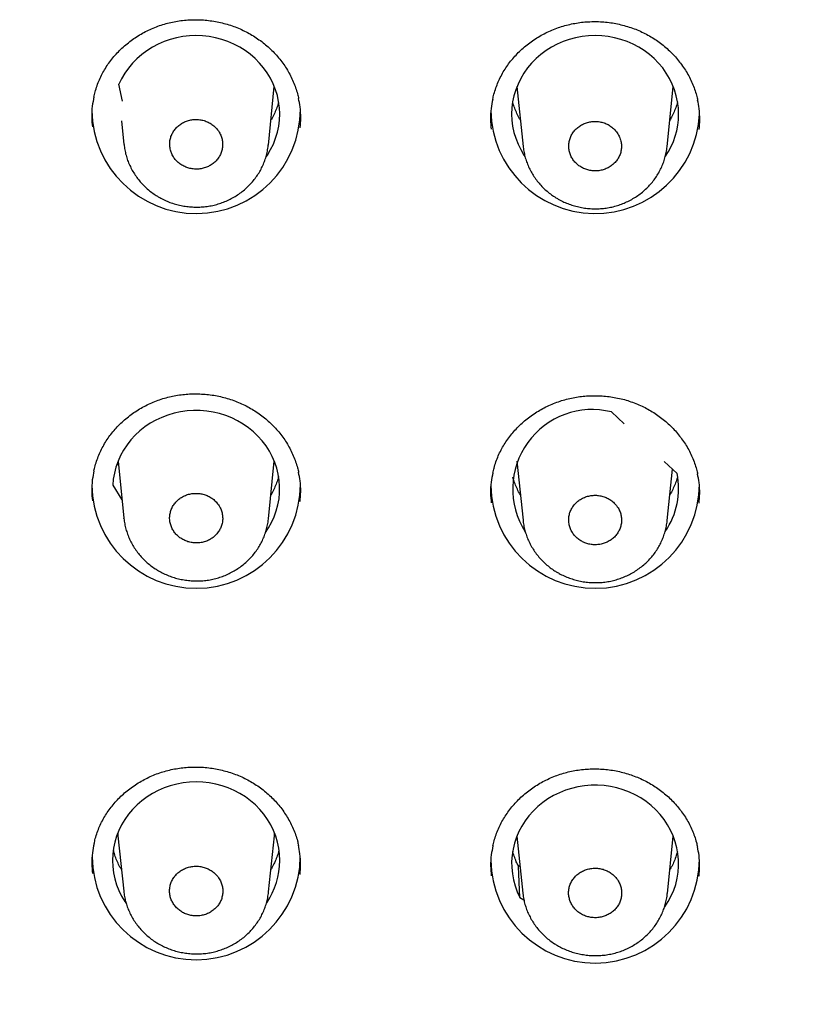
# Model space of a CAD drawing. Header units: millimetres. Extents: x 8 to 1128, y 12 to 2387.
# Tile 62 of 91: x 446 to 462, y 2247 to 2268. Entities that reach past the tile are written whole.
import ezdxf

# ---------------------------------------------------------------- set-up
doc = ezdxf.new("R2010")
doc.units = ezdxf.units.MM

msp = doc.modelspace()

# ---------------------------------------------------------------- linework, layer by layer
at = {"color": 7, "linetype": 'Continuous', "lineweight": 30}
for p, q in [((447.985, 2266.285), (447.908, 2266.646)), ((451.129, 2265.337), (451.258, 2266.6)), ((456.489, 2266.6), (456.621, 2265.308)), ((459.725, 2265.3), (459.858, 2266.6)), ((447.965, 2265.859), (448.017, 2265.35)), ((448.018, 2265.345), (448.018, 2265.351)), ((458.526, 2259.582), (458.803, 2259.322)), ((447.889, 2258.519), (448.015, 2257.289)), ((451.131, 2257.276), (451.258, 2258.519)), ((456.489, 2258.519), (456.619, 2257.247)), ((447.897, 2258.443), (447.874, 2258.479)), ((459.662, 2258.515), (459.939, 2258.255)), ((459.727, 2257.238), (459.841, 2258.347)), ((447.775, 2258), (447.974, 2257.689)), ((448.016, 2257.284), (448.016, 2257.289)), ((447.888, 2250.444), (448.011, 2249.248)), ((451.135, 2249.235), (451.259, 2250.444)), ((456.489, 2250.437), (456.615, 2249.206)), ((459.731, 2249.197), (459.858, 2250.437)), ((456.557, 2249.776), (456.516, 2249.799)), ((456.522, 2249.778), (456.517, 2249.793)), ((456.549, 2249.114), (456.522, 2249.778)), ((456.549, 2249.114), (456.637, 2249.064))]:
    msp.add_line(p, q, dxfattribs=at)
at = {"color": 7, "linetype": 'Continuous', "lineweight": 30, "flags": 128}
for points in [[(451.084, 2265.084), (451.109, 2265.121), (451.178, 2265.237), (451.237, 2265.358), (451.286, 2265.483), (451.324, 2265.611), (451.352, 2265.741), (451.368, 2265.873), (451.374, 2266.006), (451.368, 2266.139), (451.351, 2266.271), (451.323, 2266.401), (451.285, 2266.529), (451.236, 2266.654), (451.176, 2266.775), (451.107, 2266.891), (451.028, 2267.001), (450.941, 2267.105), (450.844, 2267.203), (450.74, 2267.293), (450.629, 2267.375), (450.511, 2267.449), (450.388, 2267.513), (450.259, 2267.569), (450.126, 2267.614), (449.99, 2267.65), (449.851, 2267.676), (449.711, 2267.691), (449.569, 2267.696), (449.428, 2267.691), (449.287, 2267.675), (449.149, 2267.648), (449.013, 2267.612), (448.88, 2267.566), (448.752, 2267.51), (448.629, 2267.444), (448.511, 2267.37), (448.4, 2267.287), (448.297, 2267.197), (448.201, 2267.099), (448.114, 2266.994), (448.036, 2266.883), (447.967, 2266.767), (447.908, 2266.646), (447.908, 2266.646)], [(459.974, 2266.005), (459.968, 2266.137), (459.951, 2266.269), (459.924, 2266.4), (459.886, 2266.527), (459.837, 2266.652), (459.777, 2266.773), (459.708, 2266.888), (459.63, 2266.999), (459.542, 2267.103), (459.446, 2267.201), (459.343, 2267.291), (459.232, 2267.373), (459.114, 2267.447), (458.991, 2267.512), (458.862, 2267.567), (458.73, 2267.613), (458.594, 2267.649), (458.455, 2267.675), (458.315, 2267.691), (458.174, 2267.696), (458.032, 2267.691), (457.892, 2267.675), (457.753, 2267.649), (457.617, 2267.613), (457.485, 2267.567), (457.356, 2267.512), (457.233, 2267.447), (457.116, 2267.373), (457.005, 2267.291), (456.901, 2267.201), (456.805, 2267.103), (456.717, 2266.999), (456.639, 2266.888), (456.57, 2266.773), (456.511, 2266.652), (456.462, 2266.527), (456.423, 2266.4), (456.396, 2266.269), (456.379, 2266.137), (456.374, 2266.005), (456.379, 2265.872), (456.396, 2265.74), (456.423, 2265.61), (456.462, 2265.482), (456.511, 2265.357), (456.57, 2265.237), (456.639, 2265.121), (456.658, 2265.092)], [(451.07, 2256.983), (451.135, 2257.081), (451.2, 2257.199), (451.256, 2257.321), (451.301, 2257.447), (451.335, 2257.576), (451.359, 2257.707), (451.371, 2257.84), (451.373, 2257.973), (451.363, 2258.105), (451.342, 2258.237), (451.311, 2258.367), (451.268, 2258.494), (451.215, 2258.617), (451.152, 2258.736), (451.08, 2258.85), (450.997, 2258.958), (450.906, 2259.06), (450.807, 2259.155), (450.701, 2259.242), (450.587, 2259.321), (450.467, 2259.392), (450.341, 2259.453), (450.211, 2259.505), (450.077, 2259.547), (449.939, 2259.58), (449.8, 2259.601), (449.659, 2259.613), (449.517, 2259.614), (449.376, 2259.605), (449.236, 2259.585), (449.098, 2259.555), (448.963, 2259.515), (448.832, 2259.465), (448.706, 2259.405), (448.584, 2259.337), (448.469, 2259.259), (448.361, 2259.173), (448.26, 2259.08), (448.168, 2258.98), (448.084, 2258.873), (448.009, 2258.76), (447.944, 2258.641), (447.889, 2258.519), (447.844, 2258.393), (447.81, 2258.264), (447.787, 2258.132), (447.775, 2258), (447.775, 2258)], [(451.377, 2249.91), (451.372, 2250.043), (451.355, 2250.176), (451.327, 2250.306), (451.289, 2250.434), (451.24, 2250.559), (451.181, 2250.68), (451.111, 2250.796), (451.033, 2250.907), (450.945, 2251.011), (450.849, 2251.109), (450.745, 2251.199), (450.634, 2251.281), (450.516, 2251.355), (450.392, 2251.42), (450.264, 2251.476), (450.131, 2251.522), (449.995, 2251.558), (449.856, 2251.584), (449.715, 2251.6), (449.574, 2251.605), (449.432, 2251.6), (449.291, 2251.584), (449.153, 2251.558), (449.016, 2251.522), (448.883, 2251.476), (448.755, 2251.42), (448.631, 2251.355), (448.514, 2251.281), (448.402, 2251.199), (448.298, 2251.109), (448.202, 2251.011), (448.115, 2250.907), (448.036, 2250.796), (447.967, 2250.68), (447.907, 2250.559), (447.858, 2250.434), (447.82, 2250.306), (447.792, 2250.176), (447.776, 2250.043), (447.77, 2249.91), (447.776, 2249.777), (447.792, 2249.645), (447.82, 2249.515), (447.858, 2249.387), (447.907, 2249.262), (447.967, 2249.141), (448.036, 2249.025), (448.062, 2248.987)], [(459.665, 2248.894), (459.677, 2248.912), (459.751, 2249.026), (459.814, 2249.145), (459.867, 2249.269), (459.91, 2249.395), (459.942, 2249.525), (459.963, 2249.656), (459.973, 2249.789), (459.972, 2249.922), (459.959, 2250.055), (459.936, 2250.186), (459.902, 2250.315), (459.857, 2250.441), (459.802, 2250.563), (459.736, 2250.681), (459.661, 2250.794), (459.577, 2250.901), (459.484, 2251.001), (459.383, 2251.094), (459.275, 2251.18), (459.16, 2251.257), (459.038, 2251.325), (458.912, 2251.385), (458.78, 2251.434), (458.645, 2251.474), (458.507, 2251.504), (458.367, 2251.524), (458.226, 2251.533), (458.085, 2251.531), (457.944, 2251.52), (457.804, 2251.497), (457.667, 2251.465), (457.533, 2251.423), (457.403, 2251.37), (457.277, 2251.309), (457.157, 2251.238), (457.044, 2251.159), (456.937, 2251.071), (456.838, 2250.976), (456.748, 2250.874), (456.666, 2250.766), (456.593, 2250.651), (456.53, 2250.532), (456.478, 2250.409), (456.436, 2250.282), (456.404, 2250.152), (456.384, 2250.021), (456.374, 2249.888), (456.376, 2249.755), (456.389, 2249.623), (456.413, 2249.491), (456.447, 2249.363), (456.493, 2249.237), (456.549, 2249.114), (456.549, 2249.114)], [(447.883, 2250.502), (447.886, 2250.469), (447.888, 2250.444)], [(451.259, 2250.444), (451.261, 2250.469), (451.264, 2250.502)]]:
    msp.add_lwpolyline(points, dxfattribs=at)
at = {"color": 7, "linetype": 'Continuous', "lineweight": 30}
for centre, radius, start, end in [((449.573, 2266.108), 2.248, 180.7072, 359.9528), ((458.175, 2266.111), 2.251, 180.8544, 357.286), ((458.353, 2266.009), 1.62, 325.6737, 359.8444), ((458.111, 2257.92), 1.713, 75.9729, 212.5009), ((458.364, 2257.924), 1.61, 325.1936, 11.8761), ((449.573, 2258.027), 2.248, 180.6946, 359.7825), ((458.173, 2258.027), 2.248, 180.7714, 359.9507), ((449.573, 2250.014), 2.245, 180.6483, 359.5419), ((449.754, 2249.915), 1.623, 325.6036, 359.8439), ((458.173, 2249.946), 2.248, 180.7101, 359.6995)]:
    msp.add_arc(centre, radius, start, end, dxfattribs=at)
for points, knots in [([(447.37, 2266.372), (447.378, 2266.409), (447.396, 2266.491), (447.436, 2266.616), (447.487, 2266.746), (447.546, 2266.871), (447.614, 2266.991), (447.691, 2267.106), (447.777, 2267.218), (447.871, 2267.325), (447.972, 2267.426), (448.082, 2267.522), (448.198, 2267.611), (448.32, 2267.692), (448.447, 2267.766), (448.579, 2267.831), (448.714, 2267.888), (448.852, 2267.935), (448.993, 2267.974), (449.136, 2268.004), (449.282, 2268.025), (449.429, 2268.037), (449.578, 2268.04), (449.728, 2268.034), (449.877, 2268.019), (450.024, 2267.995), (450.17, 2267.962), (450.313, 2267.92), (450.452, 2267.87), (450.586, 2267.811), (450.715, 2267.745), (450.839, 2267.67), (450.958, 2267.588), (451.072, 2267.499), (451.18, 2267.402), (451.281, 2267.299), (451.376, 2267.189), (451.462, 2267.074), (451.54, 2266.954), (451.609, 2266.831), (451.669, 2266.703), (451.719, 2266.573), (451.757, 2266.452), (451.774, 2266.373), (451.782, 2266.34)], [0, 0, 0, 0, 0.019517, 0.043901, 0.068068, 0.091971, 0.11563, 0.139281, 0.163206, 0.187313, 0.211563, 0.235913, 0.260312, 0.2847, 0.309021, 0.33323, 0.357296, 0.381194, 0.404889, 0.428536, 0.452359, 0.476315, 0.500384, 0.524537, 0.548743, 0.572959, 0.597141, 0.621256, 0.645275, 0.669182, 0.692929, 0.716631, 0.7405, 0.764519, 0.788661, 0.812896, 0.837188, 0.861499, 0.885782, 0.910008, 0.934154, 0.958207, 0.982084, 1, 1, 1, 1]), ([(455.967, 2266.325), (455.975, 2266.361), (455.993, 2266.443), (456.033, 2266.567), (456.084, 2266.697), (456.143, 2266.823), (456.211, 2266.943), (456.288, 2267.059), (456.373, 2267.171), (456.467, 2267.278), (456.569, 2267.38), (456.678, 2267.476), (456.794, 2267.565), (456.916, 2267.647), (457.044, 2267.721), (457.175, 2267.787), (457.311, 2267.844), (457.449, 2267.893), (457.59, 2267.932), (457.733, 2267.962), (457.878, 2267.984), (458.026, 2267.996), (458.175, 2268), (458.324, 2267.995), (458.473, 2267.98), (458.621, 2267.957), (458.767, 2267.924), (458.91, 2267.883), (459.049, 2267.833), (459.183, 2267.775), (459.313, 2267.709), (459.437, 2267.635), (459.556, 2267.554), (459.67, 2267.465), (459.779, 2267.368), (459.88, 2267.265), (459.975, 2267.156), (460.061, 2267.041), (460.139, 2266.922), (460.209, 2266.798), (460.269, 2266.671), (460.319, 2266.541), (460.358, 2266.418), (460.376, 2266.339), (460.384, 2266.304)], [0, 0, 0, 0, 0.0191751, 0.0435501, 0.0677089, 0.0916031, 0.115252, 0.1388879, 0.1627986, 0.1868901, 0.2111258, 0.2354612, 0.2598471, 0.2842222, 0.3085301, 0.3327279, 0.3567816, 0.380669, 0.4043541, 0.4279854, 0.4517939, 0.475736, 0.4997918, 0.5239336, 0.5481278, 0.5723344, 0.5965075, 0.6206137, 0.644626, 0.6685259, 0.6922688, 0.7159612, 0.7398205, 0.7638297, 0.7879641, 0.8121925, 0.8364794, 0.8607861, 0.8850668, 0.9092914, 0.9334371, 0.9574902, 0.9813693, 1, 1, 1, 1]), ([(418.653, 2267.578), (418.654, 2267.562), (418.666, 2267.32), (418.699, 2266.854), (418.753, 2266.18), (418.818, 2265.506), (418.893, 2264.833), (418.977, 2264.162), (419.071, 2263.491), (419.175, 2262.822), (419.289, 2262.154), (419.412, 2261.487), (419.545, 2260.823), (419.688, 2260.16), (419.84, 2259.498), (420.002, 2258.839), (420.174, 2258.182), (420.355, 2257.528), (420.546, 2256.875), (420.746, 2256.226), (420.955, 2255.579), (421.174, 2254.934), (421.403, 2254.293), (421.64, 2253.654), (421.887, 2253.019), (422.143, 2252.387), (422.409, 2251.758), (422.683, 2251.133), (422.967, 2250.511), (423.26, 2249.893), (423.561, 2249.279), (423.872, 2248.669), (424.191, 2248.063), (424.52, 2247.461), (424.857, 2246.863), (425.202, 2246.27), (425.556, 2245.681), (425.919, 2245.097), (426.291, 2244.517), (426.67, 2243.943), (427.058, 2243.373), (427.455, 2242.808), (427.859, 2242.249), (428.272, 2241.695), (428.693, 2241.146), (429.121, 2240.603), (429.558, 2240.065), (430.002, 2239.533), (430.454, 2239.006), (430.914, 2238.486), (431.381, 2237.971), (431.856, 2237.463), (432.338, 2236.961), (432.827, 2236.465), (433.323, 2235.975), (433.827, 2235.492), (434.338, 2235.015), (434.855, 2234.545), (435.379, 2234.082), (435.91, 2233.625), (436.448, 2233.176), (436.992, 2232.733), (437.542, 2232.297), (438.099, 2231.869), (438.662, 2231.447), (439.231, 2231.033), (439.806, 2230.627), (440.387, 2230.228), (440.974, 2229.836), (441.566, 2229.452), (442.164, 2229.075), (442.768, 2228.707), (443.376, 2228.346), (443.99, 2227.993), (444.609, 2227.648), (445.233, 2227.311), (445.862, 2226.982), (446.495, 2226.661), (447.133, 2226.349), (447.776, 2226.044), (448.423, 2225.748), (449.074, 2225.46), (449.73, 2225.181), (450.389, 2224.91), (451.052, 2224.648), (451.719, 2224.394), (452.39, 2224.149), (453.064, 2223.913), (453.742, 2223.685), (454.423, 2223.466), (455.107, 2223.256), (455.794, 2223.055), (456.483, 2222.862), (457.176, 2222.679), (457.871, 2222.504), (458.569, 2222.338), (459.269, 2222.182), (459.971, 2222.034), (460.675, 2221.896), (461.369, 2221.769), (461.876, 2221.682), (462.148, 2221.638), (462.195, 2221.63)], [0, 0, 0, 0, 0.000722, 0.010899, 0.021076, 0.031253, 0.04143, 0.051607, 0.061784, 0.071961, 0.082138, 0.092315, 0.102492, 0.11267, 0.122847, 0.133024, 0.143202, 0.153379, 0.163557, 0.173735, 0.183912, 0.19409, 0.204268, 0.214446, 0.224624, 0.234803, 0.244981, 0.25516, 0.265338, 0.275517, 0.285696, 0.295875, 0.306054, 0.316233, 0.326412, 0.336592, 0.346771, 0.356951, 0.36713, 0.37731, 0.38749, 0.397671, 0.407851, 0.418031, 0.428212, 0.438393, 0.448573, 0.458754, 0.468935, 0.479116, 0.489298, 0.499479, 0.509661, 0.519842, 0.530024, 0.540206, 0.550388, 0.56057, 0.570753, 0.580935, 0.591117, 0.6013, 0.611483, 0.621666, 0.631849, 0.642032, 0.652215, 0.662398, 0.672581, 0.682765, 0.692948, 0.703132, 0.713316, 0.723499, 0.733683, 0.743867, 0.754051, 0.764235, 0.77442, 0.784604, 0.794788, 0.804973, 0.815157, 0.825342, 0.835526, 0.845711, 0.855896, 0.866081, 0.876265, 0.88645, 0.896635, 0.90682, 0.917005, 0.927191, 0.937376, 0.947561, 0.957746, 0.967931, 0.978117, 0.988302, 0.997951, 1, 1, 1, 1]), ([(447.369, 2266.376), (447.356, 2266.309), (447.327, 2266.164), (447.315, 2265.945), (447.329, 2265.796), (447.335, 2265.726)], [0, 0, 0, 0, 0.314855, 0.678156, 1, 1, 1, 1]), ([(451.35, 2266.264), (451.338, 2266.225), (451.315, 2266.146), (451.267, 2266.031), (451.223, 2265.941), (451.193, 2265.89), (451.184, 2265.877)], [0, 0, 0, 0, 0.289228, 0.587621, 0.885551, 1, 1, 1, 1]), ([(451.815, 2265.708), (451.821, 2265.779), (451.833, 2265.929), (451.821, 2266.142), (451.793, 2266.282), (451.78, 2266.343)], [0, 0, 0, 0, 0.334785, 0.706598, 1, 1, 1, 1]), ([(455.967, 2266.329), (455.953, 2266.262), (455.925, 2266.117), (455.913, 2265.898), (455.926, 2265.749), (455.933, 2265.678)], [0, 0, 0, 0, 0.313549, 0.676818, 1, 1, 1, 1]), ([(456.563, 2265.876), (456.557, 2265.885), (456.529, 2265.93), (456.487, 2266.016), (456.439, 2266.131), (456.41, 2266.214), (456.399, 2266.258), (456.398, 2266.262)], [0, 0, 0, 0, 0.077101, 0.37425, 0.671981, 0.970277, 1, 1, 1, 1]), ([(459.951, 2266.269), (459.951, 2266.266), (459.941, 2266.223), (459.912, 2266.141), (459.864, 2266.025), (459.821, 2265.937), (459.792, 2265.888), (459.784, 2265.876)], [0, 0, 0, 0, 0.0189281, 0.3138023, 0.6082922, 0.9023223, 1, 1, 1, 1]), ([(460.417, 2265.671), (460.422, 2265.742), (460.435, 2265.892), (460.423, 2266.106), (460.395, 2266.245), (460.382, 2266.307)], [0, 0, 0, 0, 0.333158, 0.704846, 1, 1, 1, 1]), ([(450.017, 2265.687), (449.996, 2265.709), (449.953, 2265.754), (449.875, 2265.808), (449.789, 2265.85), (449.697, 2265.877), (449.601, 2265.89), (449.504, 2265.887), (449.409, 2265.869), (449.32, 2265.836), (449.237, 2265.79), (449.164, 2265.731), (449.102, 2265.661), (449.054, 2265.584), (449.021, 2265.498), (449.003, 2265.41), (449.001, 2265.319), (449.016, 2265.229), (449.047, 2265.143), (449.092, 2265.063), (449.151, 2264.991), (449.222, 2264.929), (449.304, 2264.879), (449.392, 2264.843), (449.486, 2264.821), (449.582, 2264.814), (449.679, 2264.823), (449.771, 2264.846), (449.859, 2264.884), (449.938, 2264.935), (450.008, 2264.998), (450.064, 2265.071), (450.107, 2265.153), (450.135, 2265.239), (450.146, 2265.329), (450.142, 2265.42), (450.121, 2265.508), (450.082, 2265.6), (450.04, 2265.656), (450.017, 2265.687)], [0, 0, 0, 0, 0.026463, 0.053694, 0.080157, 0.107388, 0.133854, 0.161088, 0.187557, 0.214793, 0.241263, 0.268501, 0.294968, 0.322204, 0.348668, 0.3759, 0.40236, 0.429588, 0.456046, 0.483271, 0.509729, 0.536955, 0.563416, 0.590644, 0.617109, 0.644342, 0.67081, 0.698046, 0.724516, 0.751753, 0.778222, 0.805458, 0.831924, 0.859157, 0.885618, 0.912847, 0.939305, 0.966531, 1, 1, 1, 1]), ([(458.616, 2265.646), (458.595, 2265.668), (458.552, 2265.713), (458.475, 2265.766), (458.389, 2265.808), (458.297, 2265.835), (458.201, 2265.847), (458.106, 2265.844), (458.011, 2265.826), (457.922, 2265.794), (457.839, 2265.747), (457.766, 2265.689), (457.704, 2265.619), (457.657, 2265.542), (457.623, 2265.457), (457.605, 2265.368), (457.604, 2265.278), (457.618, 2265.189), (457.648, 2265.102), (457.693, 2265.023), (457.753, 2264.951), (457.823, 2264.89), (457.904, 2264.84), (457.992, 2264.804), (458.086, 2264.782), (458.182, 2264.776), (458.278, 2264.784), (458.37, 2264.808), (458.458, 2264.846), (458.537, 2264.897), (458.606, 2264.96), (458.662, 2265.032), (458.705, 2265.113), (458.733, 2265.2), (458.744, 2265.29), (458.74, 2265.379), (458.719, 2265.468), (458.681, 2265.559), (458.639, 2265.615), (458.616, 2265.646)], [0, 0, 0, 0, 0.026463, 0.053694, 0.080157, 0.107387, 0.133851, 0.161083, 0.187548, 0.214781, 0.241248, 0.268481, 0.294947, 0.32218, 0.348645, 0.375877, 0.40234, 0.42957, 0.456032, 0.483261, 0.509723, 0.536952, 0.563414, 0.590644, 0.617108, 0.644339, 0.670804, 0.698036, 0.724502, 0.751736, 0.778202, 0.805436, 0.8319, 0.859133, 0.885596, 0.912827, 0.93929, 0.966519, 1, 1, 1, 1]), ([(448.018, 2265.345), (448.023, 2265.307), (448.033, 2265.23), (448.059, 2265.117), (448.095, 2265.005), (448.14, 2264.896), (448.194, 2264.79), (448.258, 2264.687), (448.329, 2264.589), (448.409, 2264.497), (448.496, 2264.41), (448.59, 2264.331), (448.668, 2264.276), (448.713, 2264.247), (448.724, 2264.24)], [0, 0, 0, 0, 0.085536, 0.172729, 0.259118, 0.346602, 0.434848, 0.523751, 0.61316, 0.702899, 0.79275, 0.882526, 0.972103, 1, 1, 1, 1]), ([(448.724, 2264.24), (448.745, 2264.228), (448.8, 2264.194), (448.895, 2264.147), (449.008, 2264.099), (449.125, 2264.061), (449.246, 2264.031), (449.37, 2264.01), (449.495, 2263.999), (449.62, 2263.997), (449.746, 2264.004), (449.869, 2264.021), (449.99, 2264.048), (450.107, 2264.084), (450.221, 2264.128), (450.332, 2264.181), (450.44, 2264.243), (450.542, 2264.313), (450.638, 2264.391), (450.727, 2264.476), (450.809, 2264.567), (450.881, 2264.663), (450.944, 2264.764), (450.999, 2264.869), (451.045, 2264.978), (451.082, 2265.091), (451.11, 2265.207), (451.124, 2265.29), (451.127, 2265.335), (451.128, 2265.339)], [0, 0, 0, 0, 0.023208, 0.061551, 0.100083, 0.138919, 0.178017, 0.217315, 0.256737, 0.296171, 0.335534, 0.374755, 0.41373, 0.452054, 0.49067, 0.529656, 0.568931, 0.608387, 0.64787, 0.687238, 0.726373, 0.765154, 0.803065, 0.841123, 0.879456, 0.918026, 0.956775, 0.995633, 1, 1, 1, 1]), ([(456.623, 2265.303), (456.623, 2265.299), (456.626, 2265.256), (456.641, 2265.174), (456.667, 2265.06), (456.705, 2264.949), (456.751, 2264.84), (456.806, 2264.735), (456.87, 2264.633), (456.943, 2264.536), (457.024, 2264.445), (457.112, 2264.359), (457.205, 2264.283), (457.279, 2264.231), (457.321, 2264.205), (457.33, 2264.199)], [0, 0, 0, 0, 0.009322, 0.097467, 0.184241, 0.2705, 0.357828, 0.445904, 0.53462, 0.623823, 0.713335, 0.802934, 0.892445, 0.976087, 1, 1, 1, 1]), ([(457.33, 2264.199), (457.351, 2264.187), (457.407, 2264.154), (457.501, 2264.106), (457.614, 2264.06), (457.731, 2264.022), (457.852, 2263.993), (457.976, 2263.972), (458.1, 2263.962), (458.226, 2263.96), (458.351, 2263.968), (458.474, 2263.986), (458.595, 2264.013), (458.712, 2264.05), (458.826, 2264.095), (458.936, 2264.149), (459.043, 2264.211), (459.145, 2264.282), (459.241, 2264.36), (459.329, 2264.445), (459.41, 2264.537), (459.482, 2264.633), (459.545, 2264.734), (459.599, 2264.839), (459.644, 2264.948), (459.681, 2265.062), (459.707, 2265.178), (459.721, 2265.259), (459.724, 2265.3), (459.724, 2265.302)], [0, 0, 0, 0, 0.0232823, 0.0617088, 0.1003253, 0.1392487, 0.1784355, 0.2178239, 0.2573372, 0.2968627, 0.3363178, 0.3756301, 0.4146937, 0.4531052, 0.4918233, 0.5309136, 0.5702929, 0.6098539, 0.649441, 0.6889124, 0.7281485, 0.7670216, 0.8050293, 0.8432016, 0.8816482, 0.9203297, 0.9591884, 0.9981528, 1, 1, 1, 1]), ([(421.131, 2263.495), (421.146, 2263.394), (421.195, 2263.074), (421.287, 2262.536), (421.407, 2261.883), (421.537, 2261.231), (421.677, 2260.581), (421.826, 2259.933), (421.985, 2259.287), (422.154, 2258.643), (422.332, 2258.002), (422.519, 2257.363), (422.716, 2256.726), (422.923, 2256.092), (423.139, 2255.461), (423.364, 2254.832), (423.599, 2254.207), (423.843, 2253.585), (424.096, 2252.966), (424.358, 2252.351), (424.63, 2251.739), (424.91, 2251.13), (425.2, 2250.526), (425.498, 2249.925), (425.806, 2249.328), (426.122, 2248.735), (426.447, 2248.147), (426.781, 2247.563), (427.123, 2246.983), (427.474, 2246.408), (427.833, 2245.837), (428.201, 2245.272), (428.578, 2244.711), (428.962, 2244.155), (429.355, 2243.604), (429.756, 2243.059), (430.165, 2242.518), (430.582, 2241.984), (431.007, 2241.454), (431.44, 2240.931), (431.881, 2240.413), (432.329, 2239.901), (432.785, 2239.395), (433.248, 2238.895), (433.719, 2238.401), (434.197, 2237.913), (434.682, 2237.432), (435.174, 2236.957), (435.673, 2236.488), (436.179, 2236.027), (436.692, 2235.571), (437.212, 2235.123), (437.739, 2234.682), (438.271, 2234.247), (438.811, 2233.82), (439.356, 2233.399), (439.908, 2232.986), (440.466, 2232.58), (441.03, 2232.182), (441.599, 2231.791), (442.175, 2231.407), (442.756, 2231.031), (443.343, 2230.663), (443.935, 2230.303), (444.532, 2229.95), (445.135, 2229.605), (445.742, 2229.268), (446.355, 2228.94), (446.972, 2228.619), (447.594, 2228.306), (448.221, 2228.002), (448.852, 2227.706), (449.488, 2227.418), (450.128, 2227.139), (450.771, 2226.868), (451.419, 2226.605), (452.071, 2226.351), (452.726, 2226.106), (453.385, 2225.869), (454.048, 2225.641), (454.713, 2225.421), (455.382, 2225.211), (456.054, 2225.009), (456.729, 2224.816), (457.407, 2224.632), (458.087, 2224.457), (458.77, 2224.291), (459.455, 2224.134), (460.143, 2223.986), (460.833, 2223.846), (461.525, 2223.716), (462.218, 2223.596), (462.913, 2223.484), (463.61, 2223.381), (464.309, 2223.288), (465.008, 2223.203), (465.709, 2223.128), (466.411, 2223.062), (467.114, 2223.006), (467.818, 2222.958), (468.522, 2222.92), (469.227, 2222.891), (469.932, 2222.872), (470.637, 2222.861), (471.343, 2222.86), (472.048, 2222.868), (472.753, 2222.886), (473.458, 2222.912), (474.163, 2222.948), (474.866, 2222.994), (475.569, 2223.048), (476.272, 2223.112), (476.973, 2223.185), (477.673, 2223.267), (478.371, 2223.358), (479.069, 2223.459), (479.764, 2223.568), (480.459, 2223.687), (481.151, 2223.815), (481.841, 2223.952), (482.529, 2224.098), (483.215, 2224.253), (483.898, 2224.417), (484.579, 2224.59), (485.258, 2224.772), (485.933, 2224.963), (486.606, 2225.162), (487.276, 2225.371), (487.942, 2225.588), (488.605, 2225.814), (489.265, 2226.049), (489.921, 2226.292), (490.574, 2226.544), (491.223, 2226.805), (491.868, 2227.074), (492.508, 2227.351), (493.145, 2227.637), (493.777, 2227.931), (494.405, 2228.233), (495.028, 2228.544), (495.647, 2228.863), (496.26, 2229.19), (496.869, 2229.525), (497.473, 2229.868), (498.072, 2230.219), (498.665, 2230.577), (499.253, 2230.944), (499.835, 2231.318), (500.412, 2231.699), (500.983, 2232.089), (501.549, 2232.485), (502.108, 2232.89), (502.661, 2233.301), (503.208, 2233.72), (503.749, 2234.145), (504.283, 2234.578), (504.811, 2235.018), (505.333, 2235.465), (505.847, 2235.918), (506.355, 2236.379), (506.856, 2236.846), (507.35, 2237.319), (507.837, 2237.799), (508.316, 2238.285), (508.789, 2238.778), (509.254, 2239.276), (509.711, 2239.781), (510.161, 2240.292), (510.604, 2240.808), (511.038, 2241.33), (511.465, 2241.858), (511.884, 2242.392), (512.295, 2242.931), (512.698, 2243.475), (513.093, 2244.024), (513.48, 2244.579), (513.858, 2245.139), (514.228, 2245.703), (514.589, 2246.273), (514.942, 2246.847), (515.287, 2247.426), (515.623, 2248.009), (515.95, 2248.596), (516.268, 2249.188), (516.577, 2249.784), (516.878, 2250.384), (517.17, 2250.987), (517.452, 2251.595), (517.726, 2252.206), (517.99, 2252.821), (518.246, 2253.439), (518.492, 2254.06), (518.729, 2254.685), (518.956, 2255.313), (519.174, 2255.943), (519.383, 2256.576), (519.582, 2257.213), (519.772, 2257.851), (519.953, 2258.492), (520.123, 2259.135), (520.285, 2259.781), (520.436, 2260.429), (520.578, 2261.078), (520.71, 2261.729), (520.833, 2262.382), (520.945, 2263.037), (521.019, 2263.491), (521.052, 2263.726), (521.055, 2263.743)], [0, 0, 0, 0, 0.002261, 0.007149, 0.012036, 0.016924, 0.021812, 0.026699, 0.031587, 0.036474, 0.041362, 0.04625, 0.051137, 0.056025, 0.060913, 0.065801, 0.070688, 0.075576, 0.080464, 0.085352, 0.09024, 0.095128, 0.100016, 0.104904, 0.109792, 0.11468, 0.119568, 0.124457, 0.129345, 0.134233, 0.139121, 0.14401, 0.148898, 0.153786, 0.158675, 0.163563, 0.168452, 0.17334, 0.178229, 0.183118, 0.188006, 0.192895, 0.197784, 0.202673, 0.207562, 0.21245, 0.217339, 0.222228, 0.227117, 0.232006, 0.236895, 0.241785, 0.246674, 0.251563, 0.256452, 0.261341, 0.266231, 0.27112, 0.276009, 0.280899, 0.285788, 0.290677, 0.295567, 0.300456, 0.305346, 0.310235, 0.315125, 0.320014, 0.324904, 0.329794, 0.334683, 0.339573, 0.344463, 0.349352, 0.354242, 0.359132, 0.364022, 0.368912, 0.373801, 0.378691, 0.383581, 0.388471, 0.393361, 0.398251, 0.403141, 0.408031, 0.41292, 0.41781, 0.4227, 0.42759, 0.43248, 0.43737, 0.44226, 0.44715, 0.45204, 0.45693, 0.46182, 0.466711, 0.471601, 0.476491, 0.481381, 0.486271, 0.491161, 0.496051, 0.500941, 0.505831, 0.510721, 0.515611, 0.520501, 0.525391, 0.530281, 0.535171, 0.540061, 0.544952, 0.549842, 0.554732, 0.559622, 0.564512, 0.569402, 0.574292, 0.579182, 0.584072, 0.588962, 0.593852, 0.598742, 0.603632, 0.608522, 0.613412, 0.618301, 0.623191, 0.628081, 0.632971, 0.637861, 0.642751, 0.647641, 0.65253, 0.65742, 0.66231, 0.6672, 0.672089, 0.676979, 0.681869, 0.686758, 0.691648, 0.696538, 0.701427, 0.706317, 0.711206, 0.716096, 0.720985, 0.725875, 0.730764, 0.735654, 0.740543, 0.745432, 0.750322, 0.755211, 0.7601, 0.764989, 0.769878, 0.774768, 0.779657, 0.784546, 0.789435, 0.794324, 0.799213, 0.804101, 0.80899, 0.813879, 0.818768, 0.823657, 0.828545, 0.833434, 0.838323, 0.843211, 0.8481, 0.852988, 0.857877, 0.862765, 0.867654, 0.872542, 0.87743, 0.882319, 0.887207, 0.892095, 0.896983, 0.901871, 0.906759, 0.911647, 0.916535, 0.921423, 0.926311, 0.931199, 0.936087, 0.940975, 0.945863, 0.950751, 0.955638, 0.960526, 0.965414, 0.970301, 0.975189, 0.980077, 0.984964, 0.989852, 0.99474, 0.999627, 1, 1, 1, 1]), ([(447.37, 2258.31), (447.379, 2258.347), (447.397, 2258.429), (447.437, 2258.554), (447.488, 2258.684), (447.548, 2258.808), (447.616, 2258.928), (447.693, 2259.043), (447.778, 2259.155), (447.872, 2259.261), (447.974, 2259.362), (448.083, 2259.457), (448.199, 2259.546), (448.321, 2259.627), (448.449, 2259.7), (448.58, 2259.765), (448.716, 2259.822), (448.854, 2259.869), (448.995, 2259.908), (449.138, 2259.937), (449.283, 2259.958), (449.431, 2259.97), (449.58, 2259.973), (449.729, 2259.967), (449.878, 2259.952), (450.026, 2259.928), (450.171, 2259.895), (450.314, 2259.853), (450.453, 2259.803), (450.587, 2259.744), (450.716, 2259.678), (450.84, 2259.604), (450.959, 2259.522), (451.073, 2259.433), (451.181, 2259.336), (451.282, 2259.233), (451.376, 2259.124), (451.462, 2259.009), (451.54, 2258.89), (451.609, 2258.766), (451.668, 2258.639), (451.719, 2258.509), (451.757, 2258.389), (451.774, 2258.311), (451.781, 2258.277)], [0, 0, 0, 0, 0.019784, 0.044172, 0.068344, 0.09225, 0.115913, 0.139567, 0.163497, 0.187606, 0.211857, 0.236207, 0.260606, 0.284992, 0.309309, 0.333516, 0.357577, 0.381472, 0.405161, 0.428805, 0.452624, 0.476576, 0.50064, 0.524788, 0.548987, 0.573197, 0.597371, 0.621477, 0.645488, 0.669386, 0.693124, 0.716819, 0.740682, 0.764694, 0.788831, 0.813061, 0.837348, 0.861654, 0.885933, 0.910156, 0.934299, 0.958349, 0.982222, 1, 1, 1, 1]), ([(455.968, 2258.263), (455.976, 2258.299), (455.995, 2258.381), (456.034, 2258.506), (456.085, 2258.636), (456.145, 2258.761), (456.213, 2258.881), (456.29, 2258.996), (456.375, 2259.108), (456.469, 2259.214), (456.571, 2259.316), (456.68, 2259.412), (456.796, 2259.5), (456.918, 2259.582), (457.045, 2259.656), (457.177, 2259.722), (457.313, 2259.778), (457.451, 2259.826), (457.592, 2259.865), (457.735, 2259.895), (457.88, 2259.917), (458.028, 2259.929), (458.177, 2259.933), (458.326, 2259.928), (458.475, 2259.913), (458.623, 2259.889), (458.769, 2259.857), (458.911, 2259.816), (459.05, 2259.766), (459.185, 2259.708), (459.314, 2259.642), (459.438, 2259.568), (459.557, 2259.487), (459.671, 2259.398), (459.779, 2259.302), (459.881, 2259.199), (459.975, 2259.09), (460.061, 2258.976), (460.139, 2258.857), (460.209, 2258.733), (460.269, 2258.607), (460.319, 2258.477), (460.358, 2258.355), (460.375, 2258.276), (460.383, 2258.242)], [0, 0, 0, 0, 0.019499, 0.043878, 0.06804, 0.091938, 0.11559, 0.139229, 0.163143, 0.187236, 0.211472, 0.235807, 0.260192, 0.284564, 0.308869, 0.333063, 0.357112, 0.380995, 0.404674, 0.428302, 0.452107, 0.476045, 0.500096, 0.524232, 0.548421, 0.572621, 0.596787, 0.620886, 0.644891, 0.668783, 0.692518, 0.716204, 0.740059, 0.764063, 0.788194, 0.812418, 0.836702, 0.861005, 0.885283, 0.909506, 0.933649, 0.957701, 0.981579, 1, 1, 1, 1]), ([(447.37, 2258.314), (447.357, 2258.248), (447.328, 2258.104), (447.316, 2257.887), (447.33, 2257.738), (447.336, 2257.668)], [0, 0, 0, 0, 0.311783, 0.675755, 1, 1, 1, 1]), ([(451.35, 2258.187), (451.346, 2258.172), (451.332, 2258.116), (451.298, 2258.022), (451.247, 2257.907), (451.208, 2257.83), (451.185, 2257.794), (451.184, 2257.793)], [0, 0, 0, 0, 0.111868, 0.405703, 0.699128, 0.992075, 1, 1, 1, 1]), ([(451.814, 2257.649), (451.82, 2257.719), (451.832, 2257.868), (451.82, 2258.08), (451.792, 2258.219), (451.779, 2258.281)], [0, 0, 0, 0, 0.332488, 0.704853, 1, 1, 1, 1]), ([(455.968, 2258.267), (455.954, 2258.201), (455.926, 2258.057), (455.914, 2257.84), (455.927, 2257.69), (455.934, 2257.62)], [0, 0, 0, 0, 0.310072, 0.674019, 1, 1, 1, 1]), ([(456.563, 2257.795), (456.555, 2257.807), (456.526, 2257.856), (456.483, 2257.944), (456.435, 2258.059), (456.411, 2258.137), (456.399, 2258.176)], [0, 0, 0, 0, 0.103408, 0.404697, 0.706577, 1, 1, 1, 1]), ([(459.95, 2258.181), (459.949, 2258.177), (459.938, 2258.133), (459.908, 2258.05), (459.86, 2257.934), (459.818, 2257.849), (459.79, 2257.804), (459.784, 2257.795)], [0, 0, 0, 0, 0.029628, 0.328789, 0.627553, 0.925844, 1, 1, 1, 1]), ([(460.415, 2257.612), (460.421, 2257.682), (460.434, 2257.83), (460.422, 2258.043), (460.394, 2258.183), (460.381, 2258.245)], [0, 0, 0, 0, 0.330373, 0.70252, 1, 1, 1, 1]), ([(450.018, 2257.625), (449.996, 2257.648), (449.954, 2257.693), (449.875, 2257.746), (449.789, 2257.788), (449.697, 2257.815), (449.601, 2257.828), (449.504, 2257.825), (449.409, 2257.807), (449.32, 2257.775), (449.236, 2257.728), (449.163, 2257.67), (449.101, 2257.6), (449.053, 2257.522), (449.02, 2257.437), (449.002, 2257.348), (449, 2257.257), (449.015, 2257.168), (449.046, 2257.082), (449.091, 2257.002), (449.151, 2256.93), (449.222, 2256.868), (449.303, 2256.818), (449.392, 2256.782), (449.486, 2256.76), (449.582, 2256.753), (449.679, 2256.762), (449.772, 2256.785), (449.86, 2256.823), (449.939, 2256.874), (450.009, 2256.938), (450.065, 2257.01), (450.108, 2257.092), (450.136, 2257.178), (450.147, 2257.268), (450.143, 2257.358), (450.122, 2257.447), (450.083, 2257.539), (450.041, 2257.595), (450.018, 2257.625)], [0, 0, 0, 0, 0.026458, 0.053684, 0.080143, 0.107368, 0.13383, 0.161059, 0.187525, 0.21476, 0.24123, 0.268469, 0.29494, 0.32218, 0.348649, 0.375886, 0.40235, 0.429582, 0.456041, 0.483268, 0.509724, 0.536948, 0.563404, 0.590628, 0.617088, 0.644315, 0.67078, 0.698013, 0.724483, 0.75172, 0.778192, 0.805431, 0.831901, 0.859139, 0.885605, 0.912839, 0.9393, 0.966528, 1, 1, 1, 1]), ([(458.616, 2257.584), (458.595, 2257.607), (458.553, 2257.651), (458.475, 2257.705), (458.389, 2257.746), (458.297, 2257.773), (458.201, 2257.786), (458.105, 2257.783), (458.01, 2257.765), (457.921, 2257.732), (457.838, 2257.686), (457.765, 2257.627), (457.703, 2257.558), (457.655, 2257.48), (457.622, 2257.395), (457.604, 2257.307), (457.603, 2257.216), (457.617, 2257.127), (457.648, 2257.041), (457.693, 2256.962), (457.752, 2256.89), (457.823, 2256.829), (457.904, 2256.779), (457.992, 2256.743), (458.086, 2256.721), (458.182, 2256.715), (458.278, 2256.724), (458.371, 2256.747), (458.459, 2256.785), (458.537, 2256.836), (458.607, 2256.899), (458.663, 2256.972), (458.706, 2257.053), (458.734, 2257.139), (458.745, 2257.229), (458.741, 2257.318), (458.72, 2257.407), (458.682, 2257.498), (458.64, 2257.554), (458.616, 2257.584)], [0, 0, 0, 0, 0.02646, 0.053687, 0.080147, 0.107375, 0.133835, 0.161064, 0.187527, 0.214758, 0.241224, 0.268457, 0.294925, 0.32216, 0.348628, 0.375864, 0.40233, 0.429563, 0.456027, 0.483257, 0.509718, 0.536947, 0.563406, 0.590633, 0.617094, 0.644321, 0.670784, 0.698014, 0.724479, 0.751712, 0.778179, 0.805414, 0.831882, 0.859118, 0.885584, 0.912819, 0.939283, 0.966515, 1, 1, 1, 1]), ([(448.016, 2257.284), (448.021, 2257.246), (448.03, 2257.169), (448.057, 2257.056), (448.093, 2256.944), (448.138, 2256.835), (448.192, 2256.729), (448.255, 2256.627), (448.327, 2256.529), (448.407, 2256.436), (448.494, 2256.35), (448.588, 2256.271), (448.667, 2256.215), (448.714, 2256.185), (448.726, 2256.177)], [0, 0, 0, 0, 0.085189, 0.172093, 0.258107, 0.345209, 0.433077, 0.521609, 0.610655, 0.700042, 0.789553, 0.878999, 0.968254, 1, 1, 1, 1]), ([(448.726, 2256.177), (448.747, 2256.165), (448.803, 2256.131), (448.898, 2256.084), (449.011, 2256.037), (449.129, 2255.999), (449.25, 2255.97), (449.373, 2255.949), (449.498, 2255.938), (449.624, 2255.936), (449.75, 2255.944), (449.873, 2255.961), (449.994, 2255.988), (450.111, 2256.024), (450.226, 2256.069), (450.337, 2256.122), (450.444, 2256.184), (450.546, 2256.255), (450.642, 2256.333), (450.731, 2256.418), (450.812, 2256.509), (450.884, 2256.605), (450.948, 2256.705), (451.002, 2256.81), (451.048, 2256.919), (451.085, 2257.032), (451.112, 2257.149), (451.127, 2257.231), (451.13, 2257.274), (451.13, 2257.278)], [0, 0, 0, 0, 0.023207, 0.061581, 0.100143, 0.139012, 0.178142, 0.217474, 0.256931, 0.2964, 0.335798, 0.375055, 0.414066, 0.452427, 0.491078, 0.530099, 0.569408, 0.608898, 0.648415, 0.687816, 0.726982, 0.765793, 0.803727, 0.841805, 0.880156, 0.918741, 0.957505, 0.996376, 1, 1, 1, 1]), ([(456.621, 2257.242), (456.621, 2257.238), (456.624, 2257.194), (456.639, 2257.113), (456.666, 2256.999), (456.703, 2256.888), (456.749, 2256.779), (456.804, 2256.674), (456.869, 2256.572), (456.941, 2256.475), (457.022, 2256.384), (457.11, 2256.299), (457.203, 2256.223), (457.278, 2256.17), (457.322, 2256.143), (457.333, 2256.136)], [0, 0, 0, 0, 0.009458, 0.097244, 0.18372, 0.269571, 0.356502, 0.444185, 0.532515, 0.62134, 0.710485, 0.79973, 0.888896, 0.972218, 1, 1, 1, 1]), ([(457.333, 2256.136), (457.354, 2256.124), (457.41, 2256.091), (457.504, 2256.044), (457.618, 2255.998), (457.735, 2255.96), (457.856, 2255.931), (457.98, 2255.911), (458.105, 2255.901), (458.23, 2255.9), (458.355, 2255.908), (458.479, 2255.926), (458.599, 2255.954), (458.716, 2255.99), (458.83, 2256.036), (458.941, 2256.09), (459.047, 2256.152), (459.149, 2256.223), (459.245, 2256.302), (459.333, 2256.387), (459.414, 2256.479), (459.486, 2256.575), (459.548, 2256.676), (459.602, 2256.781), (459.647, 2256.89), (459.684, 2257.003), (459.71, 2257.12), (459.724, 2257.199), (459.726, 2257.24), (459.726, 2257.241)], [0, 0, 0, 0, 0.023284, 0.061744, 0.100394, 0.139353, 0.178576, 0.218001, 0.257552, 0.297115, 0.336608, 0.375959, 0.41506, 0.453511, 0.492266, 0.531392, 0.570808, 0.610405, 0.650028, 0.689533, 0.728802, 0.767706, 0.805738, 0.843932, 0.882398, 0.921096, 0.959971, 0.99895, 1, 1, 1, 1]), ([(447.372, 2250.269), (447.381, 2250.306), (447.399, 2250.389), (447.44, 2250.514), (447.49, 2250.643), (447.55, 2250.767), (447.619, 2250.887), (447.695, 2251.001), (447.781, 2251.112), (447.875, 2251.218), (447.977, 2251.319), (448.086, 2251.414), (448.202, 2251.502), (448.324, 2251.582), (448.452, 2251.655), (448.583, 2251.72), (448.719, 2251.776), (448.857, 2251.823), (448.998, 2251.861), (449.141, 2251.891), (449.286, 2251.911), (449.434, 2251.923), (449.582, 2251.926), (449.732, 2251.92), (449.88, 2251.905), (450.028, 2251.881), (450.173, 2251.847), (450.316, 2251.806), (450.454, 2251.755), (450.588, 2251.697), (450.717, 2251.631), (450.841, 2251.557), (450.96, 2251.475), (451.074, 2251.386), (451.181, 2251.289), (451.282, 2251.187), (451.376, 2251.078), (451.462, 2250.963), (451.539, 2250.844), (451.608, 2250.721), (451.668, 2250.594), (451.718, 2250.465), (451.755, 2250.346), (451.772, 2250.269), (451.779, 2250.236)], [0, 0, 0, 0, 0.020132, 0.04453, 0.068711, 0.092626, 0.116298, 0.139964, 0.163904, 0.188022, 0.212282, 0.236638, 0.261042, 0.285431, 0.309751, 0.333958, 0.358019, 0.381913, 0.405599, 0.429247, 0.453068, 0.47702, 0.501085, 0.525233, 0.549431, 0.573638, 0.597809, 0.621911, 0.645917, 0.66981, 0.69354, 0.717234, 0.741097, 0.76511, 0.789248, 0.81348, 0.837769, 0.862076, 0.886357, 0.910581, 0.934725, 0.958778, 0.982628, 1, 1, 1, 1]), ([(455.97, 2250.222), (455.978, 2250.259), (455.997, 2250.341), (456.037, 2250.466), (456.088, 2250.595), (456.147, 2250.719), (456.216, 2250.839), (456.293, 2250.954), (456.378, 2251.065), (456.472, 2251.172), (456.574, 2251.273), (456.683, 2251.368), (456.799, 2251.456), (456.921, 2251.538), (457.048, 2251.611), (457.18, 2251.676), (457.315, 2251.733), (457.454, 2251.781), (457.594, 2251.819), (457.737, 2251.849), (457.883, 2251.87), (458.03, 2251.883), (458.179, 2251.886), (458.329, 2251.88), (458.478, 2251.866), (458.625, 2251.842), (458.771, 2251.81), (458.913, 2251.768), (459.052, 2251.718), (459.186, 2251.661), (459.315, 2251.595), (459.439, 2251.521), (459.558, 2251.44), (459.672, 2251.351), (459.78, 2251.255), (459.881, 2251.153), (459.975, 2251.044), (460.061, 2250.93), (460.139, 2250.811), (460.208, 2250.688), (460.268, 2250.562), (460.318, 2250.432), (460.356, 2250.312), (460.373, 2250.234), (460.381, 2250.2)], [0, 0, 0, 0, 0.019857, 0.044245, 0.068417, 0.092322, 0.115982, 0.139631, 0.163554, 0.187655, 0.211899, 0.236239, 0.260628, 0.285003, 0.309308, 0.333502, 0.35755, 0.381431, 0.405106, 0.428737, 0.452542, 0.476481, 0.500532, 0.524669, 0.548856, 0.573054, 0.597218, 0.621313, 0.645313, 0.6692, 0.692927, 0.716614, 0.74047, 0.764477, 0.788609, 0.812835, 0.837121, 0.861427, 0.885707, 0.909932, 0.934078, 0.958133, 0.982012, 1, 1, 1, 1]), ([(447.372, 2250.273), (447.359, 2250.208), (447.33, 2250.065), (447.319, 2249.849), (447.332, 2249.7), (447.338, 2249.63)], [0, 0, 0, 0, 0.308967, 0.673659, 1, 1, 1, 1]), ([(451.812, 2249.611), (451.817, 2249.68), (451.83, 2249.828), (451.818, 2250.039), (451.79, 2250.178), (451.777, 2250.24)], [0, 0, 0, 0, 0.330506, 0.703362, 1, 1, 1, 1]), ([(447.963, 2249.713), (447.957, 2249.723), (447.929, 2249.768), (447.887, 2249.853), (447.839, 2249.968), (447.807, 2250.061), (447.794, 2250.116), (447.79, 2250.13)], [0, 0, 0, 0, 0.071698, 0.348021, 0.624886, 0.902275, 1, 1, 1, 1]), ([(451.358, 2250.136), (451.356, 2250.123), (451.343, 2250.07), (451.312, 2249.979), (451.264, 2249.862), (451.221, 2249.774), (451.192, 2249.726), (451.184, 2249.714)], [0, 0, 0, 0, 0.084294, 0.359522, 0.634391, 0.908831, 1, 1, 1, 1]), ([(455.97, 2250.226), (455.957, 2250.161), (455.928, 2250.018), (455.916, 2249.802), (455.929, 2249.653), (455.936, 2249.582)], [0, 0, 0, 0, 0.307247, 0.67192, 1, 1, 1, 1]), ([(456.519, 2249.794), (456.513, 2249.805), (456.487, 2249.853), (456.45, 2249.942), (456.415, 2250.035), (456.401, 2250.091), (456.397, 2250.106)], [0, 0, 0, 0, 0.112031, 0.484604, 0.857892, 1, 1, 1, 1]), ([(459.949, 2250.099), (459.941, 2250.071), (459.921, 2250.003), (459.88, 2249.897), (459.833, 2249.796), (459.798, 2249.737), (459.784, 2249.714)], [0, 0, 0, 0, 0.21149, 0.51127, 0.810603, 1, 1, 1, 1]), ([(460.413, 2249.574), (460.419, 2249.643), (460.432, 2249.79), (460.42, 2250.002), (460.392, 2250.142), (460.379, 2250.204)], [0, 0, 0, 0, 0.32834, 0.700977, 1, 1, 1, 1]), ([(450.019, 2249.584), (449.998, 2249.607), (449.955, 2249.652), (449.877, 2249.706), (449.79, 2249.748), (449.698, 2249.775), (449.601, 2249.788), (449.505, 2249.785), (449.409, 2249.767), (449.319, 2249.735), (449.235, 2249.688), (449.162, 2249.63), (449.1, 2249.56), (449.052, 2249.482), (449.018, 2249.397), (449, 2249.308), (448.998, 2249.217), (449.013, 2249.128), (449.044, 2249.041), (449.089, 2248.961), (449.149, 2248.889), (449.22, 2248.827), (449.302, 2248.777), (449.391, 2248.741), (449.485, 2248.719), (449.582, 2248.712), (449.679, 2248.72), (449.772, 2248.744), (449.86, 2248.782), (449.94, 2248.833), (450.01, 2248.896), (450.067, 2248.969), (450.11, 2249.05), (450.138, 2249.136), (450.149, 2249.227), (450.145, 2249.317), (450.124, 2249.406), (450.085, 2249.498), (450.043, 2249.554), (450.019, 2249.584)], [0, 0, 0, 0, 0.026453, 0.053673, 0.080126, 0.107346, 0.133802, 0.161025, 0.187488, 0.214717, 0.241187, 0.268425, 0.2949, 0.322142, 0.348617, 0.375859, 0.402329, 0.429567, 0.456029, 0.48326, 0.509715, 0.536938, 0.56339, 0.59061, 0.617064, 0.644285, 0.670745, 0.697973, 0.724441, 0.751676, 0.77815, 0.805391, 0.831866, 0.859109, 0.885581, 0.912821, 0.939286, 0.966518, 1, 1, 1, 1]), ([(458.618, 2249.543), (458.597, 2249.566), (458.554, 2249.611), (458.476, 2249.664), (458.39, 2249.706), (458.298, 2249.733), (458.202, 2249.745), (458.105, 2249.742), (458.01, 2249.724), (457.92, 2249.692), (457.837, 2249.646), (457.764, 2249.587), (457.702, 2249.518), (457.654, 2249.44), (457.62, 2249.355), (457.602, 2249.267), (457.6, 2249.176), (457.615, 2249.087), (457.646, 2249), (457.691, 2248.921), (457.75, 2248.849), (457.821, 2248.788), (457.902, 2248.738), (457.991, 2248.702), (458.085, 2248.68), (458.181, 2248.673), (458.278, 2248.682), (458.371, 2248.705), (458.459, 2248.743), (458.538, 2248.794), (458.608, 2248.857), (458.665, 2248.93), (458.708, 2249.011), (458.736, 2249.097), (458.747, 2249.187), (458.743, 2249.277), (458.722, 2249.366), (458.684, 2249.457), (458.642, 2249.513), (458.618, 2249.543)], [0, 0, 0, 0, 0.026456, 0.05368, 0.080136, 0.10736, 0.133816, 0.16104, 0.187499, 0.214726, 0.24119, 0.268422, 0.294891, 0.322128, 0.348599, 0.375839, 0.402309, 0.429548, 0.456014, 0.483249, 0.50971, 0.536939, 0.563397, 0.590621, 0.617077, 0.6443, 0.670759, 0.697984, 0.724447, 0.751677, 0.778144, 0.80538, 0.831851, 0.85909, 0.885561, 0.9128, 0.939268, 0.966504, 1, 1, 1, 1]), ([(448.012, 2249.244), (448.016, 2249.207), (448.026, 2249.132), (448.052, 2249.021), (448.087, 2248.909), (448.131, 2248.8), (448.185, 2248.694), (448.248, 2248.591), (448.319, 2248.493), (448.399, 2248.4), (448.486, 2248.314), (448.579, 2248.234), (448.661, 2248.175), (448.712, 2248.143), (448.727, 2248.133)], [0, 0, 0, 0, 0.081172, 0.167779, 0.253317, 0.33991, 0.427275, 0.515314, 0.603884, 0.692811, 0.781886, 0.870913, 0.959762, 1, 1, 1, 1]), ([(448.727, 2248.133), (448.748, 2248.121), (448.804, 2248.088), (448.899, 2248.041), (449.013, 2247.994), (449.13, 2247.956), (449.252, 2247.927), (449.375, 2247.906), (449.501, 2247.895), (449.627, 2247.894), (449.752, 2247.902), (449.876, 2247.92), (449.997, 2247.947), (450.115, 2247.983), (450.229, 2248.027), (450.34, 2248.081), (450.447, 2248.143), (450.549, 2248.213), (450.646, 2248.291), (450.735, 2248.376), (450.816, 2248.468), (450.888, 2248.564), (450.952, 2248.664), (451.006, 2248.769), (451.052, 2248.878), (451.089, 2248.991), (451.116, 2249.107), (451.131, 2249.19), (451.134, 2249.233), (451.134, 2249.237)], [0, 0, 0, 0, 0.023182, 0.061552, 0.100111, 0.138976, 0.178105, 0.217436, 0.256892, 0.296361, 0.33576, 0.375018, 0.414033, 0.452401, 0.491049, 0.530068, 0.569375, 0.608864, 0.648381, 0.687783, 0.72695, 0.765765, 0.803695, 0.841757, 0.88009, 0.918655, 0.957398, 0.996249, 1, 1, 1, 1]), ([(456.616, 2249.201), (456.616, 2249.199), (456.619, 2249.157), (456.633, 2249.078), (456.66, 2248.963), (456.696, 2248.852), (456.742, 2248.744), (456.797, 2248.638), (456.861, 2248.537), (456.933, 2248.44), (457.014, 2248.348), (457.101, 2248.262), (457.196, 2248.184), (457.275, 2248.129), (457.322, 2248.1), (457.334, 2248.092)], [0, 0, 0, 0, 0.004874, 0.092336, 0.178608, 0.26403, 0.350532, 0.437795, 0.525717, 0.614149, 0.702919, 0.791815, 0.880647, 0.969291, 1, 1, 1, 1]), ([(457.334, 2248.092), (457.355, 2248.08), (457.411, 2248.047), (457.506, 2248), (457.619, 2247.954), (457.737, 2247.917), (457.858, 2247.888), (457.982, 2247.869), (458.107, 2247.858), (458.233, 2247.858), (458.358, 2247.866), (458.482, 2247.885), (458.602, 2247.912), (458.72, 2247.949), (458.833, 2247.994), (458.944, 2248.048), (459.051, 2248.111), (459.153, 2248.182), (459.248, 2248.26), (459.337, 2248.346), (459.418, 2248.437), (459.489, 2248.534), (459.552, 2248.635), (459.606, 2248.74), (459.651, 2248.849), (459.688, 2248.962), (459.714, 2249.078), (459.728, 2249.158), (459.73, 2249.199), (459.73, 2249.2)], [0, 0, 0, 0, 0.023259, 0.061716, 0.100365, 0.139322, 0.178544, 0.217969, 0.25752, 0.297084, 0.336579, 0.375931, 0.415036, 0.453493, 0.492245, 0.531369, 0.570783, 0.610379, 0.650001, 0.689507, 0.728776, 0.767684, 0.805711, 0.843888, 0.882335, 0.921014, 0.959868, 0.998825, 1, 1, 1, 1])]:
    msp.add_open_spline(points, degree=3, knots=knots, dxfattribs=at)

doc.saveas('drawing.dxf')
